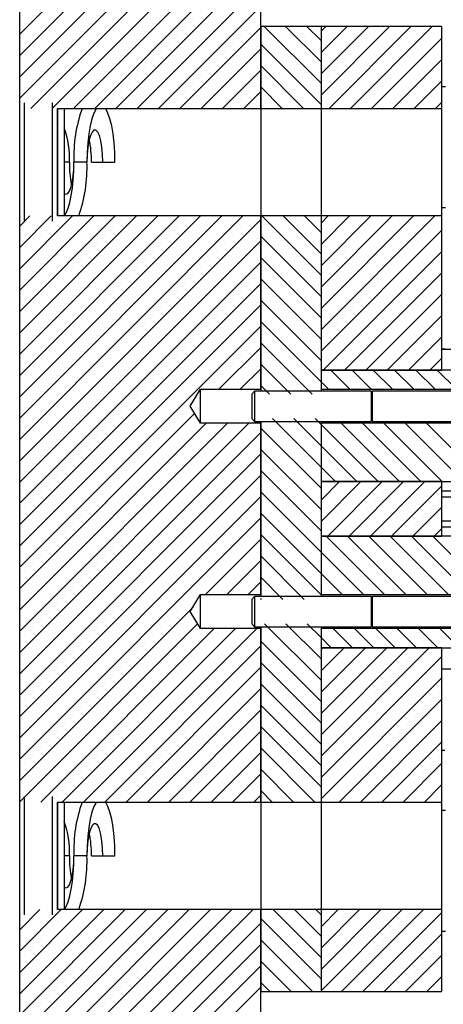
# Model space of a CAD drawing. Header units: inches. Extents: x 1802 to 2468, y -253 to -72.
# Tile 130 of 256: x 1896.14 to 1899.66, y -150.63 to -142.47. Entities that reach past the tile are written whole.
import ezdxf

# ---------------------------------------------------------------- set-up
doc = ezdxf.new("R2010")
doc.units = ezdxf.units.IN
doc.header["$LTSCALE"] = 0.5
doc.header["$MEASUREMENT"] = 0
doc.layers.add('SID-M-F', color=202, linetype='Continuous')
doc.layers.add('SID-M-S', color=105, linetype='Continuous')

msp = doc.modelspace()

# ---------------------------------------------------------------- linework, layer by layer
at = {"layer": 'SID-M-F', "linetype": 'Continuous'}
for p, q in [((1896.1424, -142.58822), (1898.1424, -140.58822)), ((1896.1424, -142.765), (1898.1424, -140.765)), ((1896.1424, -142.94178), (1898.1424, -140.94178)), ((1896.1424, -143.11855), (1898.1424, -141.11855)), ((1896.23425, -143.20348), (1898.1424, -141.29533)), ((1896.41103, -143.20348), (1898.1424, -141.47211)), ((1896.58781, -143.20348), (1898.1424, -141.64889)), ((1896.76458, -143.20348), (1898.1424, -141.82566)), ((1896.94136, -143.20348), (1898.1424, -142.00244)), ((1897.11814, -143.20348), (1898.1424, -142.17922)), ((1897.29491, -143.20348), (1898.1424, -142.35599)), ((1897.47169, -143.20348), (1898.1424, -142.53277)), ((1898.6424, -142.99424), (1898.17203, -142.52387)), ((1898.6424, -142.81746), (1898.3488, -142.52387)), ((1898.6424, -142.64069), (1898.52558, -142.52387)), ((1898.6424, -142.5631), (1898.68163, -142.52387)), ((1898.6424, -142.73988), (1898.85841, -142.52387)), ((1898.6424, -142.91665), (1899.03518, -142.52387)), ((1898.6424, -143.09343), (1899.21196, -142.52387)), ((1898.70913, -143.20348), (1899.38874, -142.52387)), ((1898.88591, -143.20348), (1899.56551, -142.52387)), ((1898.6424, -143.17102), (1898.1424, -142.67102)), ((1899.06268, -143.20348), (1899.6424, -142.62376)), ((1897.64847, -143.20348), (1898.1424, -142.70955)), ((1899.23946, -143.20348), (1899.6424, -142.80054)), ((1897.82524, -143.20348), (1898.1424, -142.88632)), ((1898.49808, -143.20348), (1898.1424, -142.84779)), ((1899.41624, -143.20348), (1899.6424, -142.97731)), ((1898.00202, -143.20348), (1898.1424, -143.0631)), ((1898.3213, -143.20348), (1898.1424, -143.02457)), ((1899.59301, -143.20348), (1899.6424, -143.15409)), ((1898.14453, -143.20348), (1898.1424, -143.20135)), ((1896.1424, -144.17922), (1896.22735, -144.09426)), ((1896.1424, -144.35599), (1896.40413, -144.09426)), ((1896.1424, -144.53277), (1896.58091, -144.09426)), ((1896.1424, -144.70955), (1896.75768, -144.09426)), ((1896.1424, -144.88632), (1896.93446, -144.09426)), ((1896.1424, -145.0631), (1897.11124, -144.09426)), ((1896.1424, -145.23988), (1897.28801, -144.09426)), ((1896.1424, -145.41665), (1897.46479, -144.09426)), ((1896.1424, -145.59343), (1897.64157, -144.09426)), ((1896.1424, -145.77021), (1897.81834, -144.09426)), ((1896.1424, -145.94698), (1897.99512, -144.09426)), ((1896.1424, -146.12376), (1898.1424, -144.12376)), ((1898.6424, -144.58523), (1898.15143, -144.09426)), ((1898.6424, -144.40845), (1898.32821, -144.09426)), ((1898.6424, -144.23168), (1898.50498, -144.09426)), ((1898.6424, -144.15409), (1898.70223, -144.09426)), ((1898.6424, -144.33087), (1898.879, -144.09426)), ((1898.6424, -144.50764), (1899.05578, -144.09426)), ((1898.6424, -144.68442), (1899.23256, -144.09426)), ((1898.6424, -144.8612), (1899.40933, -144.09426)), ((1898.6424, -145.03797), (1899.58611, -144.09426)), ((1898.6424, -145.21475), (1899.6424, -144.21475)), ((1896.1424, -146.30054), (1898.1424, -144.30054)), ((1898.6424, -144.76201), (1898.1424, -144.26201)), ((1898.6612, -145.37272), (1899.6424, -144.39153)), ((1898.6424, -144.93878), (1898.1424, -144.43878)), ((1896.1424, -146.47731), (1898.1424, -144.47731)), ((1898.6424, -145.11556), (1898.1424, -144.61556)), ((1898.83798, -145.37272), (1899.6424, -144.5683)), ((1896.1424, -146.65409), (1898.1424, -144.65409)), ((1898.6424, -145.29234), (1898.1424, -144.79234)), ((1899.01475, -145.37272), (1899.6424, -144.74508)), ((1896.1424, -146.83087), (1898.1424, -144.83087)), ((1899.19153, -145.37272), (1899.6424, -144.92186)), ((1896.1424, -147.00764), (1898.1424, -145.00764)), ((1898.6424, -145.46911), (1898.1424, -144.96911)), ((1899.36831, -145.37272), (1899.6424, -145.09863)), ((1897.79472, -145.5321), (1898.1424, -145.18442)), ((1898.56873, -145.57222), (1898.1424, -145.14589)), ((1899.54508, -145.37272), (1899.6424, -145.27541)), ((1897.9715, -145.5321), (1898.1424, -145.3612)), ((1898.39196, -145.57222), (1898.1424, -145.32267)), ((1898.88229, -145.53222), (1898.72279, -145.37272)), ((1899.05906, -145.53222), (1898.89956, -145.37272)), ((1899.23584, -145.53222), (1899.07634, -145.37272)), ((1899.41262, -145.53222), (1899.25312, -145.37272)), ((1899.58939, -145.53222), (1899.42989, -145.37272)), ((1899.76617, -145.53222), (1899.60667, -145.37272)), ((1898.21518, -145.57222), (1898.1424, -145.49944)), ((1898.70551, -145.53222), (1898.6424, -145.46911)), ((1896.1424, -147.18442), (1897.59401, -145.73281)), ((1898.6424, -146.17622), (1898.2394, -145.77322)), ((1898.6424, -145.99944), (1898.41618, -145.77322)), ((1898.6424, -145.82267), (1898.59296, -145.77322)), ((1896.1424, -147.3612), (1897.69025, -145.81335)), ((1896.1424, -147.53797), (1897.86702, -145.81335)), ((1896.1424, -147.71475), (1898.0438, -145.81335)), ((1898.6424, -146.353), (1898.1424, -145.853)), ((1899.11746, -146.29772), (1898.6424, -145.82267)), ((1899.29423, -146.29772), (1898.80973, -145.81322)), ((1899.47101, -146.29772), (1898.98651, -145.81322)), ((1899.64779, -146.29772), (1899.16329, -145.81322)), ((1899.82456, -146.29772), (1899.34006, -145.81322)), ((1900.00134, -146.29772), (1899.51684, -145.81322)), ((1896.1424, -147.89153), (1898.1424, -145.89153)), ((1898.94068, -146.29772), (1898.6424, -145.99944)), ((1896.1424, -148.0683), (1898.1424, -146.0683)), ((1898.6424, -146.52977), (1898.1424, -146.02977)), ((1898.7639, -146.29772), (1898.6424, -146.17622)), ((1896.1424, -148.24508), (1898.1424, -146.24508)), ((1898.6424, -146.70655), (1898.1424, -146.20655)), ((1898.6424, -146.45219), (1898.79686, -146.29772)), ((1898.6424, -146.62896), (1898.97364, -146.29772)), ((1898.69813, -146.75001), (1899.15041, -146.29772)), ((1898.8749, -146.75001), (1899.32719, -146.29772)), ((1899.05168, -146.75001), (1899.50397, -146.29772)), ((1899.22846, -146.75001), (1899.6424, -146.33607)), ((1896.1424, -148.42186), (1898.1424, -146.42186)), ((1898.6424, -146.88333), (1898.1424, -146.38333)), ((1899.40523, -146.75001), (1899.6424, -146.51285)), ((1898.6424, -147.0601), (1898.1424, -146.5601)), ((1896.1424, -148.59863), (1898.1424, -146.59863)), ((1898.6424, -147.23688), (1898.1424, -146.73688)), ((1899.17036, -147.23451), (1898.68586, -146.75001)), ((1899.34714, -147.23451), (1898.86264, -146.75001)), ((1899.52391, -147.23451), (1899.03941, -146.75001)), ((1899.70069, -147.23451), (1899.21619, -146.75001)), ((1899.87747, -147.23451), (1899.39297, -146.75001)), ((1900.05425, -147.23451), (1899.56975, -146.75001)), ((1899.58201, -146.75001), (1899.6424, -146.68962)), ((1897.68342, -147.23439), (1898.1424, -146.77541)), ((1898.50325, -147.27451), (1898.1424, -146.91366)), ((1898.99358, -147.23451), (1898.6424, -146.88333)), ((1897.8602, -147.23439), (1898.1424, -146.95219)), ((1898.81681, -147.23451), (1898.6424, -147.0601)), ((1898.03697, -147.23439), (1898.1424, -147.12896)), ((1898.32648, -147.27451), (1898.1424, -147.09043)), ((1898.1497, -147.27451), (1898.1424, -147.26721)), ((1896.1424, -148.77541), (1897.58065, -147.33716)), ((1896.1424, -148.95219), (1897.61858, -147.476)), ((1898.6424, -147.94399), (1898.17392, -147.47551)), ((1898.6424, -147.76721), (1898.3507, -147.47551)), ((1898.6424, -147.59043), (1898.52748, -147.47551)), ((1896.31789, -148.95348), (1897.75572, -147.51564)), ((1896.49466, -148.95348), (1897.9325, -147.51564)), ((1896.67144, -148.95348), (1898.10928, -147.51564)), ((1898.90375, -147.67501), (1898.74425, -147.51551)), ((1899.08053, -147.67501), (1898.92103, -147.51551)), ((1899.25731, -147.67501), (1899.09781, -147.51551)), ((1899.43408, -147.67501), (1899.27458, -147.51551)), ((1899.61086, -147.67501), (1899.45136, -147.51551)), ((1899.78764, -147.67501), (1899.62814, -147.51551)), ((1898.6424, -148.12076), (1898.1424, -147.62076)), ((1898.72698, -147.67501), (1898.6424, -147.59043)), ((1896.84822, -148.95348), (1898.1424, -147.65929)), ((1898.6424, -147.68962), (1898.65701, -147.67501)), ((1898.6424, -147.8664), (1898.83379, -147.67501)), ((1898.6424, -148.04318), (1899.01056, -147.67501)), ((1898.6424, -148.21995), (1899.18734, -147.67501)), ((1898.6424, -148.39673), (1899.36412, -147.67501)), ((1898.6424, -148.57351), (1899.54089, -147.67501)), ((1898.6424, -148.29754), (1898.1424, -147.79754)), ((1898.6424, -148.75028), (1899.6424, -147.75028)), ((1897.02499, -148.95348), (1898.1424, -147.83607)), ((1898.6424, -148.47432), (1898.1424, -147.97432)), ((1898.6424, -148.92706), (1899.6424, -147.92706)), ((1897.20177, -148.95348), (1898.1424, -148.01285)), ((1898.79276, -148.95348), (1899.6424, -148.10384)), ((1897.37855, -148.95348), (1898.1424, -148.18962)), ((1898.6424, -148.65109), (1898.1424, -148.15109)), ((1898.96954, -148.95348), (1899.6424, -148.28061)), ((1897.55532, -148.95348), (1898.1424, -148.3664)), ((1898.6424, -148.82787), (1898.1424, -148.32787)), ((1899.14631, -148.95348), (1899.6424, -148.45739)), ((1897.7321, -148.95348), (1898.1424, -148.54318)), ((1898.59123, -148.95348), (1898.1424, -148.50465)), ((1899.32309, -148.95348), (1899.6424, -148.63417)), ((1898.41445, -148.95348), (1898.1424, -148.68142)), ((1897.90888, -148.95348), (1898.1424, -148.71995)), ((1898.23767, -148.95348), (1898.1424, -148.8582)), ((1899.49987, -148.95348), (1899.6424, -148.81094)), ((1898.08565, -148.95348), (1898.1424, -148.89673)), ((1896.1424, -150.01285), (1896.31098, -149.84426)), ((1896.1424, -150.18962), (1896.48776, -149.84426)), ((1896.1424, -150.3664), (1896.66454, -149.84426)), ((1896.1424, -150.54318), (1896.84131, -149.84426)), ((1896.1424, -150.71995), (1897.01809, -149.84426)), ((1896.1424, -150.89673), (1897.19487, -149.84426)), ((1896.1424, -151.07351), (1897.37164, -149.84426)), ((1896.1424, -151.25028), (1897.54842, -149.84426)), ((1896.1424, -151.42706), (1897.7252, -149.84426)), ((1896.1424, -151.60384), (1897.90197, -149.84426)), ((1896.1424, -151.78061), (1898.07875, -149.84426)), ((1898.6424, -150.24208), (1898.24458, -149.84426)), ((1898.6424, -150.06531), (1898.42135, -149.84426)), ((1898.6424, -149.88853), (1898.59813, -149.84426)), ((1898.6424, -149.98772), (1898.78586, -149.84426)), ((1898.6424, -150.1645), (1898.96263, -149.84426)), ((1898.6424, -150.34127), (1899.13941, -149.84426)), ((1898.6424, -150.51805), (1899.31619, -149.84426)), ((1898.81336, -150.52387), (1899.49296, -149.84426)), ((1898.6424, -150.41886), (1898.1424, -149.91886)), ((1898.99013, -150.52387), (1899.6424, -149.8716)), ((1896.1424, -151.95739), (1898.1424, -149.95739)), ((1898.57063, -150.52387), (1898.1424, -150.09564)), ((1899.16691, -150.52387), (1899.6424, -150.04838)), ((1896.1424, -152.13417), (1898.1424, -150.13417)), ((1899.34369, -150.52387), (1899.6424, -150.22516)), ((1896.1424, -152.31094), (1898.1424, -150.31094)), ((1898.39385, -150.52387), (1898.1424, -150.27241)), ((1899.52046, -150.52387), (1899.6424, -150.40193)), ((1896.1424, -152.48772), (1898.1424, -150.48772)), ((1898.21708, -150.52387), (1898.1424, -150.44919))]:
    msp.add_line(p, q, dxfattribs=at)
at = {"layer": 'SID-M-S'}
for p, q in [((1896.1424, -143.20348), (1896.1424, -136.52387)), ((1898.1424, -143.20348), (1898.1424, -136.52387)), ((1898.1424, -142.52387), (1898.1424, -143.20348)), ((1898.6424, -142.52387), (1898.1424, -142.52387)), ((1898.6424, -142.52387), (1898.6424, -143.20348)), ((1899.6424, -142.52387), (1898.6424, -142.52387)), ((1898.6424, -142.52387), (1898.6424, -143.20348)), ((1899.6424, -142.52387), (1899.6424, -143.20348)), ((1899.6749, -143.02387), (1899.6424, -143.02387)), ((1896.18145, -144.13956), (1896.18145, -143.15817)), ((1896.41585, -144.13956), (1896.41585, -143.15817)), ((1896.1424, -144.09426), (1896.1424, -143.20348)), ((1896.4549, -143.20348), (1898.1424, -143.20348)), ((1896.4549, -144.09426), (1896.4549, -143.20348)), ((1896.4574, -143.20348), (1896.4574, -144.09426)), ((1896.5114, -143.20348), (1896.5114, -144.09426)), ((1896.75858, -143.24162), (1896.74197, -143.28864)), ((1896.77697, -143.20698), (1896.75858, -143.24162)), ((1896.77943, -143.20348), (1896.77697, -143.20698)), ((1896.85657, -143.20698), (1896.8541, -143.20348)), ((1896.87495, -143.24162), (1896.85657, -143.20698)), ((1896.89157, -143.28864), (1896.87495, -143.24162)), ((1898.1424, -143.20348), (1898.1424, -144.09426)), ((1898.1424, -143.20348), (1898.6424, -143.20348)), ((1898.1424, -143.20348), (1898.1424, -144.09426)), ((1898.6424, -143.20348), (1899.6424, -143.20348)), ((1898.6424, -143.20348), (1898.6424, -144.09426)), ((1898.6424, -143.20348), (1898.6424, -144.09426)), ((1899.6424, -143.20348), (1899.6424, -144.09426)), ((1896.74197, -143.28864), (1896.72762, -143.3466)), ((1896.90591, -143.3466), (1896.89157, -143.28864)), ((1896.72762, -143.3466), (1896.71599, -143.41374)), ((1896.74301, -143.39942), (1896.72891, -143.42931)), ((1896.75846, -143.38403), (1896.74301, -143.39942)), ((1896.77437, -143.38403), (1896.75846, -143.38403)), ((1896.78983, -143.39942), (1896.77437, -143.38403)), ((1896.80392, -143.42931), (1896.78983, -143.39942)), ((1896.91755, -143.41374), (1896.90591, -143.3466)), ((1896.70742, -143.48803), (1896.70217, -143.56721)), ((1896.71599, -143.41374), (1896.70742, -143.48803)), ((1896.717, -143.47196), (1896.70796, -143.52489)), ((1896.72891, -143.42931), (1896.717, -143.47196)), ((1896.81583, -143.47196), (1896.80392, -143.42931)), ((1896.82487, -143.52489), (1896.81583, -143.47196)), ((1896.92612, -143.48803), (1896.91755, -143.41374)), ((1896.93137, -143.56721), (1896.92612, -143.48803)), ((1896.70217, -143.56721), (1896.7004, -143.64887)), ((1896.70796, -143.52489), (1896.70232, -143.58502)), ((1896.83052, -143.58502), (1896.82487, -143.52489)), ((1896.93314, -143.64887), (1896.93137, -143.56721)), ((1896.55514, -143.64887), (1896.5114, -143.64887)), ((1896.59073, -143.70838), (1896.5924, -143.64887)), ((1896.59095, -143.72274), (1896.5924, -143.64887)), ((1896.7004, -143.64887), (1896.5924, -143.64887)), ((1896.70232, -143.58502), (1896.7004, -143.64887)), ((1896.73766, -143.64887), (1896.83243, -143.64887)), ((1896.83243, -143.64887), (1896.83052, -143.58502)), ((1896.83243, -143.64887), (1896.93314, -143.64887)), ((1896.58583, -143.76489), (1896.59073, -143.70838)), ((1896.58665, -143.79478), (1896.59095, -143.72274)), ((1896.56742, -143.85782), (1896.57793, -143.81556)), ((1896.57793, -143.81556), (1896.58583, -143.76489)), ((1896.57961, -143.8632), (1896.58665, -143.79478)), ((1896.54085, -143.90916), (1896.55486, -143.88956)), ((1896.55486, -143.88956), (1896.56742, -143.85782)), ((1896.56999, -143.92629), (1896.57961, -143.8632)), ((1896.5114, -143.90869), (1896.52612, -143.91565)), ((1896.52612, -143.91565), (1896.54085, -143.90916)), ((1896.54405, -144.03041), (1896.55804, -143.98249)), ((1896.55804, -143.98249), (1896.56999, -143.92629)), ((1896.52838, -144.06886), (1896.54405, -144.03041)), ((1899.6424, -144.02387), (1899.6749, -144.02387)), ((1896.1424, -148.95348), (1896.1424, -144.09426)), ((1898.1424, -144.09426), (1896.4549, -144.09426)), ((1896.51336, -144.09426), (1896.52838, -144.06886)), ((1898.6424, -144.09426), (1898.1424, -144.09426)), ((1898.1424, -144.09426), (1898.1424, -145.54772)), ((1898.1424, -145.5321), (1898.1424, -144.09426)), ((1899.6424, -144.09426), (1898.6424, -144.09426)), ((1898.6424, -144.09426), (1898.6424, -145.37272)), ((1898.6424, -144.09426), (1898.6424, -145.54772)), ((1899.6424, -144.09426), (1899.6424, -145.37272)), ((1899.6424, -145.19787), (1899.67512, -145.19787)), ((1899.6424, -145.19887), (1900.1424, -145.19887)), ((1898.6424, -145.37272), (1898.6424, -145.53222)), ((1901.3924, -145.37272), (1898.6424, -145.37272)), ((1898.6424, -145.37272), (1899.6424, -145.37272)), ((1897.5579, -145.67272), (1897.6424, -145.5321)), ((1897.6424, -145.5321), (1898.1424, -145.5321)), ((1897.6424, -145.81335), (1897.6424, -145.5321)), ((1898.6424, -145.53222), (1900.5674, -145.53222)), ((1898.0919, -145.54772), (1898.0674, -145.57222)), ((1898.0674, -145.57222), (1898.0674, -145.77322)), ((1899.05809, -145.54772), (1898.0919, -145.54772)), ((1898.0919, -145.54772), (1898.0919, -145.79772)), ((1899.06548, -145.56803), (1899.05809, -145.54772)), ((1899.05809, -145.54772), (1899.05809, -145.79772)), ((1899.06548, -145.56803), (1899.06548, -145.77742)), ((1900.5674, -145.54772), (1899.067, -145.54772)), ((1899.067, -145.54772), (1899.067, -145.79772)), ((1897.6424, -145.81335), (1897.5579, -145.67272)), ((1898.0674, -145.77322), (1898.0919, -145.79772)), ((1899.05809, -145.79772), (1899.06548, -145.77742)), ((1898.1424, -145.81335), (1897.6424, -145.81335)), ((1898.0919, -145.79772), (1899.05809, -145.79772)), ((1898.1424, -145.79772), (1898.1424, -147.25001)), ((1898.1424, -147.23439), (1898.1424, -145.81335)), ((1898.6424, -145.79772), (1898.6424, -147.25001)), ((1898.6424, -145.81322), (1898.6424, -146.29772)), ((1900.5674, -145.81322), (1898.6424, -145.81322)), ((1899.067, -145.79772), (1900.5674, -145.79772)), ((1898.6424, -146.29772), (1901.13771, -146.29772)), ((1898.6424, -146.29772), (1898.6424, -146.75001)), ((1899.6424, -146.29772), (1898.6424, -146.29772)), ((1899.6424, -146.29772), (1899.6424, -146.75001)), ((1899.6424, -146.37487), (1900.1424, -146.37487)), ((1899.6424, -146.42487), (1900.1424, -146.42487)), ((1899.6424, -146.62287), (1900.1424, -146.62287)), ((1899.6424, -146.67287), (1900.1424, -146.67287)), ((1898.6424, -146.75001), (1898.6424, -147.23451)), ((1901.13771, -146.75001), (1898.6424, -146.75001)), ((1898.6424, -146.75001), (1899.6424, -146.75001)), ((1897.5579, -147.37501), (1897.6424, -147.23439)), ((1897.6424, -147.23439), (1898.1424, -147.23439)), ((1897.6424, -147.51564), (1897.6424, -147.23439)), ((1898.6424, -147.23451), (1900.5674, -147.23451)), ((1898.0919, -147.25001), (1898.0674, -147.27451)), ((1898.0674, -147.27451), (1898.0674, -147.47551)), ((1899.05809, -147.25001), (1898.0919, -147.25001)), ((1898.0919, -147.25001), (1898.0919, -147.50001)), ((1899.06548, -147.27032), (1899.05809, -147.25001)), ((1899.05809, -147.25001), (1899.05809, -147.50001)), ((1899.06548, -147.27032), (1899.06548, -147.47971)), ((1900.5674, -147.25001), (1899.067, -147.25001)), ((1899.067, -147.25001), (1899.067, -147.50001)), ((1897.6424, -147.51564), (1897.5579, -147.37501)), ((1898.0674, -147.47551), (1898.0919, -147.50001)), ((1899.05809, -147.50001), (1899.06548, -147.47971)), ((1898.1424, -147.51564), (1897.6424, -147.51564)), ((1898.0919, -147.50001), (1899.05809, -147.50001)), ((1898.1424, -147.50001), (1898.1424, -148.95348)), ((1898.1424, -148.95348), (1898.1424, -147.51564)), ((1898.6424, -147.50001), (1898.6424, -148.95348)), ((1900.5674, -147.51551), (1898.6424, -147.51551)), ((1898.6424, -147.51551), (1898.6424, -147.67501)), ((1899.067, -147.50001), (1900.5674, -147.50001)), ((1898.6424, -147.67501), (1901.3924, -147.67501)), ((1898.6424, -147.67501), (1898.6424, -148.95348)), ((1899.6424, -147.67501), (1898.6424, -147.67501)), ((1899.6424, -147.67501), (1899.6424, -148.95348)), ((1899.6424, -147.84887), (1900.1424, -147.84887)), ((1899.6424, -148.52387), (1899.67085, -148.52387)), ((1896.1424, -149.84426), (1896.1424, -148.95348)), ((1896.18145, -149.88956), (1896.18145, -148.90817)), ((1896.41585, -149.88956), (1896.41585, -148.90817)), ((1896.4549, -148.95348), (1898.1424, -148.95348)), ((1896.4549, -149.84426), (1896.4549, -148.95348)), ((1896.4574, -148.95348), (1896.4574, -149.84426)), ((1896.5114, -148.95348), (1896.5114, -149.84426)), ((1896.77697, -148.95698), (1896.75858, -148.99162)), ((1896.77943, -148.95348), (1896.77697, -148.95698)), ((1896.85657, -148.95698), (1896.8541, -148.95348)), ((1896.87495, -148.99162), (1896.85657, -148.95698)), ((1898.1424, -148.95348), (1898.1424, -149.84426)), ((1898.1424, -148.95348), (1898.6424, -148.95348)), ((1898.1424, -148.95348), (1898.1424, -149.84426)), ((1898.6424, -148.95348), (1898.6424, -149.84426)), ((1898.6424, -148.95348), (1899.6424, -148.95348)), ((1898.6424, -148.95348), (1898.6424, -149.84426)), ((1899.6424, -148.95348), (1899.6424, -149.84426)), ((1896.74197, -149.03864), (1896.72762, -149.0966)), ((1896.75858, -148.99162), (1896.74197, -149.03864)), ((1896.89157, -149.03864), (1896.87495, -148.99162)), ((1896.90591, -149.0966), (1896.89157, -149.03864)), ((1899.6749, -149.02387), (1899.6424, -149.02387)), ((1896.72762, -149.0966), (1896.71599, -149.16374)), ((1896.91755, -149.16374), (1896.90591, -149.0966)), ((1896.71599, -149.16374), (1896.70742, -149.23803)), ((1896.72891, -149.17931), (1896.717, -149.22196)), ((1896.74301, -149.14942), (1896.72891, -149.17931)), ((1896.75846, -149.13403), (1896.74301, -149.14942)), ((1896.77437, -149.13403), (1896.75846, -149.13403)), ((1896.78983, -149.14942), (1896.77437, -149.13403)), ((1896.80392, -149.17931), (1896.78983, -149.14942)), ((1896.81583, -149.22196), (1896.80392, -149.17931)), ((1896.92612, -149.23803), (1896.91755, -149.16374)), ((1896.70742, -149.23803), (1896.70217, -149.31721)), ((1896.70796, -149.27489), (1896.70232, -149.33502)), ((1896.717, -149.22196), (1896.70796, -149.27489)), ((1896.82487, -149.27489), (1896.81583, -149.22196)), ((1896.83052, -149.33502), (1896.82487, -149.27489)), ((1896.93137, -149.31721), (1896.92612, -149.23803)), ((1896.70217, -149.31721), (1896.7004, -149.39887)), ((1896.70232, -149.33502), (1896.7004, -149.39887)), ((1896.83243, -149.39887), (1896.83052, -149.33502)), ((1896.93314, -149.39887), (1896.93137, -149.31721)), ((1896.55514, -149.39887), (1896.5114, -149.39887)), ((1896.59073, -149.45838), (1896.5924, -149.39887)), ((1896.59095, -149.47274), (1896.5924, -149.39887)), ((1896.7004, -149.39887), (1896.5924, -149.39887)), ((1896.73766, -149.39887), (1896.83243, -149.39887)), ((1896.83243, -149.39887), (1896.93314, -149.39887)), ((1896.57793, -149.56556), (1896.58583, -149.51489)), ((1896.58583, -149.51489), (1896.59073, -149.45838)), ((1896.58665, -149.54478), (1896.59095, -149.47274)), ((1896.55486, -149.63956), (1896.56742, -149.60782)), ((1896.56742, -149.60782), (1896.57793, -149.56556)), ((1896.56999, -149.67629), (1896.57961, -149.6132)), ((1896.57961, -149.6132), (1896.58665, -149.54478)), ((1896.5114, -149.65869), (1896.52612, -149.66565)), ((1896.52612, -149.66565), (1896.54085, -149.65916)), ((1896.54085, -149.65916), (1896.55486, -149.63956)), ((1896.55804, -149.73249), (1896.56999, -149.67629)), ((1896.54405, -149.78041), (1896.55804, -149.73249)), ((1896.1424, -156.52387), (1896.1424, -149.84426)), ((1898.1424, -149.84426), (1896.4549, -149.84426)), ((1896.51336, -149.84426), (1896.52838, -149.81886)), ((1896.52838, -149.81886), (1896.54405, -149.78041)), ((1898.1424, -149.84426), (1898.1424, -150.52387)), ((1898.6424, -149.84426), (1898.1424, -149.84426)), ((1898.1424, -156.52387), (1898.1424, -149.84426)), ((1899.6424, -149.84426), (1898.6424, -149.84426)), ((1898.6424, -149.84426), (1898.6424, -150.52387)), ((1898.6424, -149.84426), (1898.6424, -150.52387)), ((1899.6424, -149.84426), (1899.6424, -150.52387)), ((1899.6424, -150.02387), (1899.6749, -150.02387)), ((1898.1424, -150.52387), (1898.6424, -150.52387)), ((1898.6424, -150.52387), (1899.6424, -150.52387))]:
    msp.add_line(p, q, dxfattribs=at)
for centre, radius, start, end in [((1897.75866, -143.60008), 1.16728, 160.137184, 182.395312), ((1895.81711, -143.61609), 0.73875, 357.456696, 19.980122), ((1895.81814, -143.63672), 0.9196, 359.242812, 11.194483), ((1897.47465, -143.66102), 0.9196, 179.242812, 191.194483), ((1895.52824, -143.69675), 1.17313, 340.193365, 2.339131), ((1899.06622, -145.56776), 0.000787, 200, 0), ((1899.06622, -145.77769), 0.000787, 0, 160), ((1899.06622, -147.27005), 0.000787, 200, 0), ((1899.06622, -147.47998), 0.000787, 0, 160), ((1897.75866, -149.35008), 1.16728, 160.137184, 182.395312), ((1895.81711, -149.36609), 0.73875, 357.456696, 19.980122), ((1895.81814, -149.38672), 0.9196, 359.242812, 11.194483), ((1897.47465, -149.41102), 0.9196, 179.242812, 191.194483), ((1895.52824, -149.44675), 1.17313, 340.193365, 2.339131)]:
    msp.add_arc(centre, radius, start, end, dxfattribs=at)

doc.saveas('drawing.dxf')
